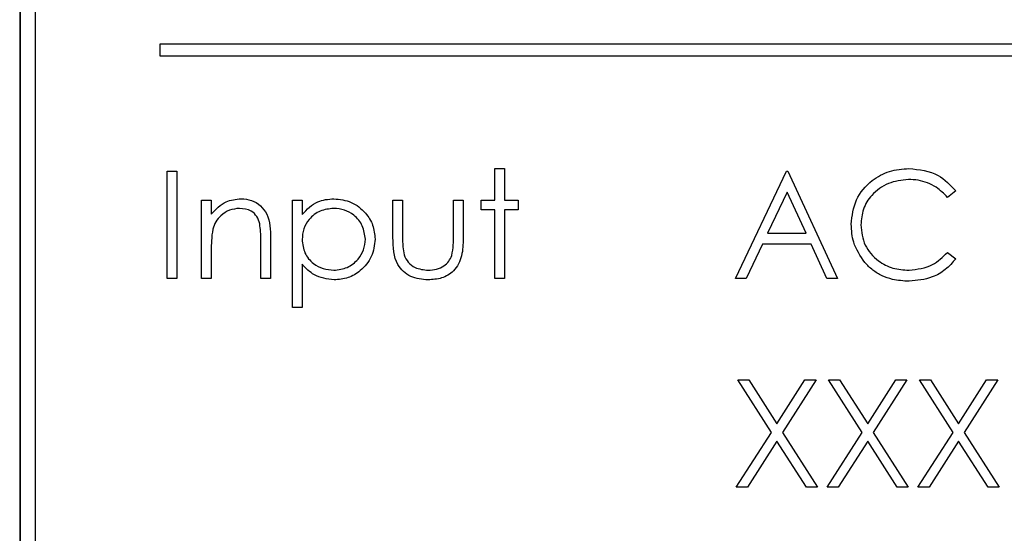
# Paper-space layout 'Blatt3' of a CAD drawing. Header units: millimetres. Extents: x 5 to 418, y 2 to 292.
# Tile 38 of 95: x 100.17 to 102.92, y 196.77 to 198.21. Entities that reach past the tile are written whole.
import ezdxf

# ---------------------------------------------------------------- set-up
doc = ezdxf.new("R2010")
doc.units = ezdxf.units.MM

psp = doc.layouts.new('Blatt3')

# ---------------------------------------------------------------- linework, layer by layer
at = {"color": 7, "linetype": 'Continuous', "lineweight": 25}
for p, q in [((100.1668, 199.5246), (100.1668, 192.7746)), ((100.168, 199.5246), (100.168, 192.7746)), ((100.2096, 199.4841), (100.2096, 192.8174)), ((100.5586, 198.1402), (100.5586, 198.1069)), ((104.2252, 198.1402), (100.5586, 198.1402)), ((100.5586, 198.1069), (104.2252, 198.1069)), ((100.5792, 197.7843), (100.6061, 197.7843)), ((100.5792, 197.4843), (100.5792, 197.7843)), ((100.6061, 197.7843), (100.6061, 197.4843)), ((101.4945, 197.792), (101.5215, 197.792)), ((101.4945, 197.7036), (101.4945, 197.792)), ((101.5215, 197.792), (101.5215, 197.7036)), ((102.1676, 197.4843), (102.3099, 197.7843)), ((102.3099, 197.7843), (102.3138, 197.7843)), ((102.3138, 197.7843), (102.4522, 197.4843)), ((102.3115, 197.7259), (102.2572, 197.6113)), ((102.3644, 197.6113), (102.3115, 197.7259)), ((102.783, 197.7293), (102.7594, 197.7113)), ((100.6753, 197.7036), (100.7022, 197.7036)), ((100.6753, 197.4843), (100.6753, 197.7036)), ((100.7022, 197.7036), (100.7022, 197.664)), ((100.9292, 197.4036), (100.9292, 197.7036)), ((100.9292, 197.7036), (100.9561, 197.7036)), ((100.9561, 197.7036), (100.9561, 197.663)), ((101.2099, 197.7036), (101.2368, 197.7036)), ((101.2099, 197.5988), (101.2099, 197.7036)), ((101.2368, 197.7036), (101.2368, 197.6019)), ((101.3792, 197.6019), (101.3792, 197.7036)), ((101.3792, 197.7036), (101.4061, 197.7036)), ((101.4061, 197.7036), (101.4061, 197.5968)), ((101.4561, 197.6767), (101.4561, 197.7036)), ((101.4561, 197.7036), (101.4945, 197.7036)), ((101.5215, 197.7036), (101.5599, 197.7036)), ((101.5599, 197.7036), (101.5599, 197.6767)), ((101.4945, 197.6767), (101.4561, 197.6767)), ((101.4945, 197.4843), (101.4945, 197.6767)), ((101.5599, 197.6767), (101.5215, 197.6767)), ((101.5215, 197.6767), (101.5215, 197.4843)), ((102.2572, 197.6113), (102.3644, 197.6113)), ((100.8407, 197.4843), (100.8407, 197.5875)), ((100.8676, 197.5963), (100.8676, 197.4843)), ((102.2426, 197.5805), (102.197, 197.4843)), ((102.3786, 197.5805), (102.2426, 197.5805)), ((102.423, 197.4843), (102.3786, 197.5805)), ((100.7022, 197.5636), (100.7022, 197.4843)), ((102.7594, 197.5574), (102.783, 197.5396)), ((100.9561, 197.5241), (100.9561, 197.4036)), ((100.6061, 197.4843), (100.5792, 197.4843)), ((100.7022, 197.4843), (100.6753, 197.4843)), ((100.8676, 197.4843), (100.8407, 197.4843)), ((101.5215, 197.4843), (101.4945, 197.4843)), ((102.197, 197.4843), (102.1676, 197.4843)), ((102.4522, 197.4843), (102.423, 197.4843)), ((100.9561, 197.4036), (100.9292, 197.4036)), ((102.1734, 197.201), (102.2045, 197.201)), ((102.2675, 197.054), (102.1734, 197.201)), ((102.2045, 197.201), (102.283, 197.0783)), ((102.283, 197.0783), (102.3615, 197.201)), ((102.3926, 197.201), (102.2986, 197.054)), ((102.3615, 197.201), (102.3926, 197.201)), ((102.4272, 197.201), (102.4583, 197.201)), ((102.5213, 197.054), (102.4272, 197.201)), ((102.4583, 197.201), (102.5368, 197.0783)), ((102.5368, 197.0783), (102.6154, 197.201)), ((102.6465, 197.201), (102.5524, 197.054)), ((102.6154, 197.201), (102.6465, 197.201)), ((102.7752, 197.054), (102.6811, 197.201)), ((102.6811, 197.201), (102.7121, 197.201)), ((102.7121, 197.201), (102.7907, 197.0783)), ((102.7907, 197.0783), (102.8692, 197.201)), ((102.9003, 197.201), (102.8063, 197.054)), ((102.8692, 197.201), (102.9003, 197.201)), ((102.1695, 196.901), (102.2675, 197.054)), ((102.283, 197.0297), (102.2006, 196.901)), ((102.3654, 196.901), (102.283, 197.0297)), ((102.2986, 197.054), (102.3965, 196.901)), ((102.4234, 196.901), (102.5213, 197.054)), ((102.5368, 197.0297), (102.4545, 196.901)), ((102.6192, 196.901), (102.5368, 197.0297)), ((102.5524, 197.054), (102.6503, 196.901)), ((102.6772, 196.901), (102.7752, 197.054)), ((102.7907, 197.0297), (102.7083, 196.901)), ((102.8731, 196.901), (102.7907, 197.0297)), ((102.8063, 197.054), (102.9042, 196.901)), ((102.2006, 196.901), (102.1695, 196.901)), ((102.3965, 196.901), (102.3654, 196.901)), ((102.4545, 196.901), (102.4234, 196.901)), ((102.6503, 196.901), (102.6192, 196.901)), ((102.7083, 196.901), (102.6772, 196.901)), ((102.9042, 196.901), (102.8731, 196.901))]:
    psp.add_line(p, q, dxfattribs=at)
for points, knots in [([(102.4907, 197.6361), (102.4934, 197.6596), (102.4989, 197.7066), (102.5433, 197.7581), (102.5967, 197.7879), (102.6336, 197.7907), (102.6521, 197.792)], [0, 0, 0, 0, 0.279512, 0.55908, 0.779374, 1, 1, 1, 1]), ([(102.6521, 197.792), (102.6809, 197.7889), (102.7324, 197.7832), (102.7675, 197.7458), (102.783, 197.7293)], [0, 0, 0, 0, 0.5595165, 1, 1, 1, 1]), ([(102.6504, 197.7613), (102.6313, 197.7591), (102.593, 197.7547), (102.5483, 197.7221), (102.5217, 197.6793), (102.519, 197.6491), (102.5176, 197.634)], [0, 0, 0, 0, 0.2798558, 0.5595188, 0.7796855, 1, 1, 1, 1]), ([(102.7594, 197.7113), (102.7497, 197.7215), (102.7335, 197.7383), (102.7042, 197.7525), (102.6778, 197.7601), (102.6595, 197.7609), (102.6504, 197.7613)], [0, 0, 0, 0, 0.339327, 0.559466, 0.779727, 1, 1, 1, 1]), ([(100.7022, 197.664), (100.715, 197.6778), (100.7379, 197.7025), (100.771, 197.7059), (100.7856, 197.7074)], [0, 0, 0, 0, 0.559141, 1, 1, 1, 1]), ([(100.7856, 197.7074), (100.7955, 197.7066), (100.8151, 197.7048), (100.8409, 197.6891), (100.8671, 197.654), (100.8674, 197.6201), (100.8676, 197.5963)], [0, 0, 0, 0, 0.187021, 0.37389, 0.56061, 1, 1, 1, 1]), ([(100.9561, 197.663), (100.9697, 197.6774), (100.9942, 197.7032), (101.0292, 197.7061), (101.0447, 197.7074)], [0, 0, 0, 0, 0.558418, 1, 1, 1, 1]), ([(101.0447, 197.7074), (101.0615, 197.7055), (101.0951, 197.7017), (101.1326, 197.6712), (101.1563, 197.6342), (101.1587, 197.6078), (101.1599, 197.5946)], [0, 0, 0, 0, 0.279627, 0.559432, 0.779703, 1, 1, 1, 1]), ([(100.781, 197.6805), (100.7715, 197.6795), (100.7524, 197.6775), (100.7301, 197.6621), (100.7139, 197.6436), (100.7089, 197.6295), (100.7064, 197.6224)], [0, 0, 0, 0, 0.279553, 0.559373, 0.779703, 1, 1, 1, 1]), ([(100.8375, 197.6374), (100.8354, 197.6443), (100.8311, 197.6583), (100.8116, 197.6774), (100.7926, 197.6793), (100.781, 197.6805)], [0, 0, 0, 0, 0.281192, 0.561331, 1, 1, 1, 1]), ([(101.0444, 197.6805), (101.0314, 197.6791), (101.0055, 197.6763), (100.9762, 197.653), (100.9586, 197.6241), (100.9569, 197.6037), (100.9561, 197.5935)], [0, 0, 0, 0, 0.2797467, 0.559315, 0.7795146, 1, 1, 1, 1]), ([(101.133, 197.5943), (101.1312, 197.6071), (101.1276, 197.6327), (101.1039, 197.6613), (101.0747, 197.6777), (101.0545, 197.6796), (101.0444, 197.6805)], [0, 0, 0, 0, 0.279387, 0.559092, 0.779508, 1, 1, 1, 1]), ([(100.8407, 197.5875), (100.8408, 197.5968), (100.8409, 197.6135), (100.8385, 197.6301), (100.8375, 197.6374)], [0, 0, 0, 0, 0.560255, 1, 1, 1, 1]), ([(102.5287, 197.5291), (102.5163, 197.5473), (102.4941, 197.5798), (102.4917, 197.6189), (102.4907, 197.6361)], [0, 0, 0, 0, 0.559029, 1, 1, 1, 1]), ([(102.5176, 197.634), (102.5199, 197.6146), (102.5245, 197.5758), (102.5621, 197.534), (102.6066, 197.5106), (102.6371, 197.5085), (102.6523, 197.5074)], [0, 0, 0, 0, 0.279434, 0.558921, 0.779283, 1, 1, 1, 1]), ([(100.7064, 197.6224), (100.7049, 197.6115), (100.7022, 197.592), (100.7022, 197.5723), (100.7022, 197.5636)], [0, 0, 0, 0, 0.559658, 1, 1, 1, 1]), ([(100.9561, 197.5935), (100.9575, 197.5805), (100.9604, 197.5546), (100.9849, 197.5262), (101.0145, 197.5103), (101.0347, 197.5084), (101.0448, 197.5074)], [0, 0, 0, 0, 0.279654, 0.558875, 0.779455, 1, 1, 1, 1]), ([(101.0448, 197.5074), (101.0577, 197.509), (101.0833, 197.5122), (101.1121, 197.5355), (101.1296, 197.5641), (101.1319, 197.5842), (101.133, 197.5943)], [0, 0, 0, 0, 0.279628, 0.559247, 0.779775, 1, 1, 1, 1]), ([(101.1599, 197.5946), (101.158, 197.5777), (101.1541, 197.5439), (101.1227, 197.5068), (101.0853, 197.4839), (101.0588, 197.4816), (101.0455, 197.4805)], [0, 0, 0, 0, 0.27954, 0.559273, 0.779559, 1, 1, 1, 1]), ([(101.3082, 197.4805), (101.2915, 197.4818), (101.2582, 197.4845), (101.2116, 197.5283), (101.2106, 197.5721), (101.2099, 197.5988)], [0, 0, 0, 0, 0.28097, 0.559785, 1, 1, 1, 1]), ([(101.2368, 197.6019), (101.2368, 197.5922), (101.2368, 197.575), (101.2398, 197.5581), (101.2411, 197.5506)], [0, 0, 0, 0, 0.5603768, 1, 1, 1, 1]), ([(101.4061, 197.5968), (101.4058, 197.5805), (101.4053, 197.5479), (101.3843, 197.5051), (101.3467, 197.4829), (101.321, 197.4813), (101.3082, 197.4805)], [0, 0, 0, 0, 0.281501, 0.559646, 0.779298, 1, 1, 1, 1]), ([(101.3747, 197.5485), (101.3763, 197.5584), (101.3793, 197.5761), (101.3792, 197.594), (101.3792, 197.6019)], [0, 0, 0, 0, 0.559371, 1, 1, 1, 1]), ([(101.2411, 197.5506), (101.2444, 197.5433), (101.2511, 197.5286), (101.2752, 197.5111), (101.2958, 197.5088), (101.3084, 197.5074)], [0, 0, 0, 0, 0.280117, 0.560544, 1, 1, 1, 1]), ([(102.6523, 197.5074), (102.6755, 197.5103), (102.717, 197.5153), (102.7465, 197.5445), (102.7594, 197.5574)], [0, 0, 0, 0, 0.558772, 1, 1, 1, 1]), ([(101.0455, 197.4805), (101.026, 197.4831), (100.991, 197.4878), (100.9668, 197.513), (100.9561, 197.5241)], [0, 0, 0, 0, 0.558466, 1, 1, 1, 1]), ([(101.3084, 197.5074), (101.3162, 197.5079), (101.3318, 197.5088), (101.3518, 197.5182), (101.3669, 197.5318), (101.3721, 197.5429), (101.3747, 197.5485)], [0, 0, 0, 0, 0.28027, 0.560007, 0.780074, 1, 1, 1, 1]), ([(102.6525, 197.4767), (102.6367, 197.4775), (102.6107, 197.479), (102.5765, 197.4913), (102.55, 197.507), (102.5358, 197.5218), (102.5287, 197.5291)], [0, 0, 0, 0, 0.339838, 0.559927, 0.779959, 1, 1, 1, 1]), ([(102.783, 197.5396), (102.7738, 197.529), (102.7553, 197.5078), (102.7108, 197.4823), (102.6746, 197.4788), (102.6525, 197.4767)], [0, 0, 0, 0, 0.28041, 0.560795, 1, 1, 1, 1])]:
    psp.add_open_spline(points, degree=3, knots=knots, dxfattribs=at)

doc.saveas('drawing.dxf')
